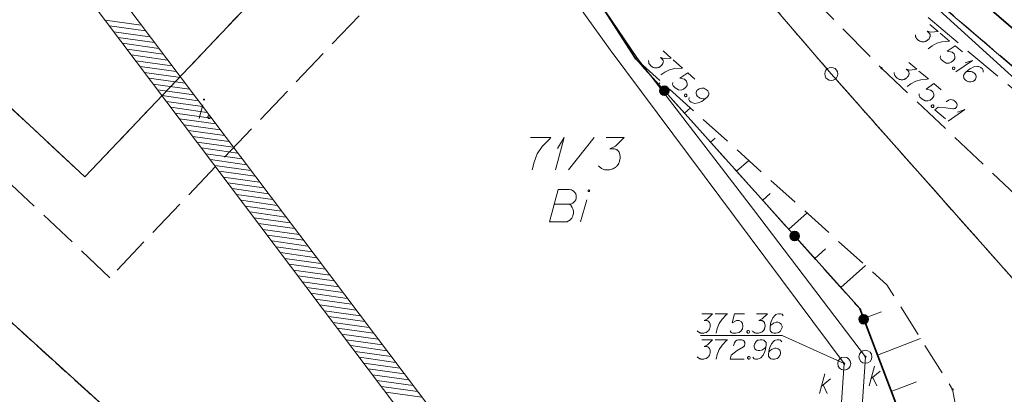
# Model space of a CAD drawing. Header units: metres. Extents: x 5554594 to 5556205, y 5636132 to 5636668.
# Tile 16 of 168: x 5555144 to 5555182, y 5636267 to 5636281. Entities that reach past the tile are written whole.
import ezdxf

# ---------------------------------------------------------------- set-up
doc = ezdxf.new("R2010")
doc.units = ezdxf.units.M
doc.header["$MEASUREMENT"] = 0
doc.header["$XCLIPFRAME"] = 0
for name, pattern in [('L_0_05', [1.75, 1.25, -0.5]), ('L_0_06', [2, 1.5, -0.5]), ('PRZER1-1', [2, 1, -1]), ('PRZER3-1', [4, 3, -1])]:
    doc.linetypes.add(name, pattern=pattern)
for name, color, linetype, lineweight in [('#digitalizacja', 7, 'Continuous', 18), ('#RASTER', 7, 'Continuous', 18), ('#skartowane', 7, 'Continuous', 18), ('#zakres', 7, 'Continuous', 18)]:
    doc.layers.add(name, color=color, linetype=linetype, lineweight=lineweight)
for name, color, linetype, lineweight, true_color in [('GEPPGD', 96, 'Continuous', 18, 0x008000), ('GESDZI', 18, 'Continuous', 18, 0x0a0909), ('GESDZI_O', 18, 'Continuous', 18, 0x0a0909), ('GESKKL', 96, 'PRZER3-1', 18, 0x008000), ('GESUZY', 96, 'PRZER1-1', 18, 0x008000), ('GESUZY_O', 96, 'PRZER1-1', 18, 0x008000), ('GSSKPL', 18, 'PRZER3-1', 18, 0x0a0909), ('GSSKPL_O', 18, 'PRZER3-1', 18, 0x0a0909), ('GSSSBA', 18, 'Continuous', 25, 0x0a0909)]:
    doc.layers.add(name, color=color, linetype=linetype, lineweight=lineweight, true_color=true_color)
picture_1 = doc.add_image_def('image1.tif', size_in_pixel=(18897, 11811))

# ---------------------------------------------------------------- blocks, each defined once
blk = doc.blocks.new('EPPGS')
at = {"color": 0, "flags": 128}
blk.add_lwpolyline([(0.5, 0), (0.475528, -0.154508), (0.404508, -0.293893), (0.293893, -0.404508), (0.154508, -0.475528), (0, -0.5), (-0.154508, -0.475528), (-0.293893, -0.404508), (-0.404508, -0.293893), (-0.475528, -0.154508), (-0.5, 0), (-0.475528, 0.154508), (-0.404508, 0.293893), (-0.293893, 0.404508), (-0.154508, 0.475528), (0, 0.5), (0.154508, 0.475528), (0.293893, 0.404508), (0.404508, 0.293893), (0.475528, 0.154508), (0.5, 0)], close=True, dxfattribs=at)
blk = doc.blocks.new('*U70')
at = {"layer": 'GESUZY_O', "color": 96, "linetype": 'ByBlock', "lineweight": 18, "true_color": 0x008000}
blk.add_line((5555165.682, 5636273.226), (5555165.919, 5636274.082), dxfattribs=at)
at = {"layer": 'GESUZY_O', "color": 96, "linetype": 'ByBlock', "lineweight": 18, "true_color": 0x008000, "flags": 128}
blk.add_lwpolyline([(5555166.029, 5636274.427), (5555166.028, 5636274.43), (5555166.028, 5636274.433), (5555166.027, 5636274.436), (5555166.026, 5636274.439), (5555166.024, 5636274.442), (5555166.023, 5636274.445), (5555166.02, 5636274.447), (5555166.018, 5636274.45), (5555166.016, 5636274.452), (5555166.013, 5636274.454), (5555166.01, 5636274.455), (5555166.007, 5636274.456), (5555166.004, 5636274.457), (5555166.001, 5636274.457), (5555165.997, 5636274.458), (5555165.994, 5636274.457), (5555165.991, 5636274.457), (5555165.988, 5636274.456), (5555165.985, 5636274.455), (5555165.982, 5636274.454), (5555165.979, 5636274.452), (5555165.977, 5636274.45), (5555165.974, 5636274.447), (5555165.972, 5636274.445), (5555165.97, 5636274.442), (5555165.969, 5636274.439), (5555165.968, 5636274.436), (5555165.967, 5636274.433), (5555165.966, 5636274.43), (5555165.966, 5636274.427), (5555165.966, 5636274.423), (5555165.967, 5636274.42), (5555165.968, 5636274.417), (5555165.969, 5636274.414), (5555165.97, 5636274.411), (5555165.972, 5636274.408), (5555165.974, 5636274.406), (5555165.977, 5636274.403), (5555165.979, 5636274.401), (5555165.982, 5636274.4), (5555165.985, 5636274.398), (5555165.988, 5636274.397), (5555165.991, 5636274.396), (5555165.994, 5636274.396), (5555165.997, 5636274.395), (5555166.001, 5636274.396), (5555166.004, 5636274.396), (5555166.007, 5636274.397), (5555166.01, 5636274.398), (5555166.013, 5636274.4), (5555166.016, 5636274.401), (5555166.018, 5636274.403), (5555166.02, 5636274.406), (5555166.023, 5636274.408), (5555166.024, 5636274.411), (5555166.026, 5636274.414), (5555166.027, 5636274.417), (5555166.028, 5636274.42), (5555166.028, 5636274.423), (5555166.029, 5636274.427)], dxfattribs=at)
blk = doc.blocks.new('*U86')
at = {"layer": 'GESDZI_O', "color": 96, "linetype": 'ByBlock', "lineweight": 18}
for q in [(5555164.71, 5636275.226), (5555164.799, 5636276.053)]:
    blk.add_line((5555165.045, 5636276.476), q, dxfattribs=at)
blk = doc.blocks.new('*U213')
at = {"layer": 'GSSKPL_O', "color": 7, "linetype": 'ByBlock', "lineweight": 18}
blk.add_line((5555151.027, 5636277.211), (5555151.169, 5636277.725), dxfattribs=at)
at = {"layer": 'GSSKPL_O', "color": 7, "linetype": 'ByBlock', "lineweight": 18, "flags": 128}
blk.add_lwpolyline([(5555151.235, 5636277.932), (5555151.234, 5636277.934), (5555151.234, 5636277.935), (5555151.234, 5636277.937), (5555151.233, 5636277.939), (5555151.232, 5636277.941), (5555151.231, 5636277.943), (5555151.23, 5636277.944), (5555151.228, 5636277.946), (5555151.227, 5636277.947), (5555151.225, 5636277.948), (5555151.224, 5636277.949), (5555151.222, 5636277.949), (5555151.22, 5636277.95), (5555151.218, 5636277.95), (5555151.216, 5636277.95), (5555151.214, 5636277.95), (5555151.212, 5636277.95), (5555151.21, 5636277.949), (5555151.208, 5636277.949), (5555151.207, 5636277.948), (5555151.205, 5636277.947), (5555151.203, 5636277.946), (5555151.202, 5636277.944), (5555151.201, 5636277.943), (5555151.2, 5636277.941), (5555151.199, 5636277.939), (5555151.198, 5636277.937), (5555151.198, 5636277.935), (5555151.197, 5636277.934), (5555151.197, 5636277.932), (5555151.197, 5636277.93), (5555151.198, 5636277.928), (5555151.198, 5636277.926), (5555151.199, 5636277.924), (5555151.2, 5636277.922), (5555151.201, 5636277.921), (5555151.202, 5636277.919), (5555151.203, 5636277.918), (5555151.205, 5636277.916), (5555151.207, 5636277.915), (5555151.208, 5636277.915), (5555151.21, 5636277.914), (5555151.212, 5636277.913), (5555151.214, 5636277.913), (5555151.216, 5636277.913), (5555151.218, 5636277.913), (5555151.22, 5636277.913), (5555151.222, 5636277.914), (5555151.224, 5636277.915), (5555151.225, 5636277.915), (5555151.227, 5636277.916), (5555151.228, 5636277.918), (5555151.23, 5636277.919), (5555151.231, 5636277.921), (5555151.232, 5636277.922), (5555151.233, 5636277.924), (5555151.234, 5636277.926), (5555151.234, 5636277.928), (5555151.234, 5636277.93), (5555151.235, 5636277.932)], dxfattribs=at)
blk = doc.blocks.new('*U362')
at = {"layer": '#skartowane', "color": 7, "linetype": 'ByBlock', "lineweight": 18}
for q in [(5555180.094, 5636278.998), (5555180.454, 5636279.343)]:
    blk.add_line((5555180.73, 5636279.442), q, dxfattribs=at)
blk = doc.blocks.new('*U363')
at = {"layer": '#skartowane', "color": 7, "linetype": 'ByBlock', "lineweight": 18}
for q in [(5555179.797, 5636277.108), (5555180.157, 5636277.453)]:
    blk.add_line((5555180.433, 5636277.552), q, dxfattribs=at)
blk = doc.blocks.new('*U1605')
at = {"layer": '#digitalizacja', "color": 36, "linetype": 'ByBlock', "lineweight": 18, "true_color": 0x803300}
for p, q in [((5555174.855, 5636266.629), (5555175.056, 5636267.379)), ((5555174.926, 5636266.895), (5555175.28, 5636267.19)), ((5555174.997, 5636266.954), (5555175.15, 5636266.629))]:
    blk.add_line(p, q, dxfattribs=at)
blk = doc.blocks.new('*U1650')
at = {"layer": '#digitalizacja', "color": 36, "linetype": 'ByBlock', "lineweight": 18, "true_color": 0x803300}
for p, q in [((5555176.762, 5636266.923), (5555176.963, 5636267.673)), ((5555176.833, 5636267.189), (5555177.188, 5636267.484)), ((5555176.904, 5636267.248), (5555177.058, 5636266.923))]:
    blk.add_line(p, q, dxfattribs=at)

msp = doc.modelspace()

# ---------------------------------------------------------------- hatches: boundary and pattern name
at = {"layer": '#digitalizacja', "linetype": 'Continuous', "lineweight": 18}
h = msp.add_hatch(color=7, dxfattribs=at)
edge = h.paths.add_edge_path()
edge.add_arc((5555176.621, 5636268.039), 0.045, 0, 360)
h = msp.add_hatch(color=7, dxfattribs=at)
edge = h.paths.add_edge_path()
edge.add_arc((5555175.804, 5636267.776), 0.045, 0, 360)
at = {"layer": '#skartowane', "linetype": 'Continuous', "lineweight": 18}
h = msp.add_hatch(color=7, dxfattribs=at)
edge = h.paths.add_edge_path()
edge.add_arc((5555167.79, 5636279.51), 0.045, 0, 360)
h = msp.add_hatch(color=7, dxfattribs=at)
edge = h.paths.add_edge_path()
edge.add_arc((5555177.24, 5636279.14), 0.045, 0, 360)
at = {"layer": '#skartowane', "linetype": 'Continuous', "lineweight": 35}
h = msp.add_hatch(color=7, dxfattribs=at)
edge = h.paths.add_edge_path()
edge.add_arc((5555168.897, 5636278.273), 0.175, 0, 360)
h = msp.add_hatch(color=7, dxfattribs=at)
edge = h.paths.add_edge_path()
edge.add_arc((5555173.899, 5636272.684), 0.175, 0, 360)
h = msp.add_hatch(color=7, dxfattribs=at)
edge = h.paths.add_edge_path()
edge.add_arc((5555176.555, 5636269.484), 0.175, 0, 360)
at = {"layer": '#skartowane', "linetype": 'Continuous', "lineweight": 18}
h = msp.add_hatch(color=7, dxfattribs=at)
edge = h.paths.add_edge_path()
edge.add_arc((5555179.97, 5636266.78), 0.045, 0, 360)

# ---------------------------------------------------------------- linework, layer by layer
at = {"layer": '#digitalizacja', "color": 36, "linetype": 'Continuous', "lineweight": 18, "true_color": 0x803300}
msp.add_line((5555176.621, 5636268.039), (5555174.751, 5636239.785), dxfattribs=at)
at = {"layer": '#digitalizacja', "color": 1, "linetype": 'Continuous', "lineweight": 18, "flags": 128}
msp.add_lwpolyline([(5555160.588, 5636310.204), (5555164.623, 5636302.246), (5555166.546, 5636298.24), (5555170.434, 5636291.739), (5555173.666, 5636287.512), (5555177.255, 5636283.385), (5555187.066, 5636274.45)], dxfattribs=at)
at = {"layer": '#digitalizacja', "color": 36, "linetype": 'Continuous', "lineweight": 18, "true_color": 0x803300, "flags": 128}
for points in [[(5555176.621, 5636268.039), (5555172.322, 5636273.699), (5555167.867, 5636279.515), (5555164.409, 5636284.623), (5555159.53, 5636292.876), (5555156.905, 5636297.117), (5555153.86, 5636302.373)], [(5555175.804, 5636267.776), (5555166.819, 5636279.847), (5555164.329, 5636283.323)], [(5555170.333, 5636269.696), (5555170.747, 5636269.696), (5555170.552, 5636269.496), (5555170.422, 5636269.431), (5555170.528, 5636269.431), (5555170.552, 5636269.425), (5555170.564, 5636269.419), (5555170.575, 5636269.413), (5555170.587, 5636269.407), (5555170.611, 5636269.389), (5555170.623, 5636269.372), (5555170.634, 5636269.354), (5555170.64, 5636269.336), (5555170.652, 5636269.295), (5555170.658, 5636269.26), (5555170.658, 5636269.242), (5555170.658, 5636269.218), (5555170.652, 5636269.183), (5555170.646, 5636269.159), (5555170.64, 5636269.135), (5555170.634, 5636269.118), (5555170.629, 5636269.106), (5555170.623, 5636269.094), (5555170.617, 5636269.082), (5555170.605, 5636269.065), (5555170.587, 5636269.041), (5555170.57, 5636269.023), (5555170.558, 5636269.011), (5555170.54, 5636269), (5555170.522, 5636268.988), (5555170.499, 5636268.976), (5555170.487, 5636268.97), (5555170.445, 5636268.958), (5555170.41, 5636268.952), (5555170.386, 5636268.946), (5555170.345, 5636268.946), (5555170.298, 5636268.952), (5555170.28, 5636268.958), (5555170.262, 5636268.964), (5555170.245, 5636268.97), (5555170.227, 5636268.982), (5555170.209, 5636268.994), (5555170.18, 5636269.017), (5555170.162, 5636269.041)], [(5555170.847, 5636269.696), (5555171.319, 5636269.696), (5555171.29, 5636269.667), (5555171.119, 5636269.484), (5555171.001, 5636269.319), (5555170.93, 5636269.124), (5555170.882, 5636268.946)], [(5555171.969, 5636269.696), (5555171.597, 5636269.696), (5555171.502, 5636269.342), (5555171.674, 5636269.431), (5555171.774, 5636269.431), (5555171.857, 5636269.378), (5555171.904, 5636269.319), (5555171.916, 5636269.218), (5555171.898, 5636269.118), (5555171.851, 5636269.035), (5555171.768, 5636268.97), (5555171.626, 5636268.946), (5555171.52, 5636268.946), (5555171.467, 5636268.97), (5555171.42, 5636269.035)], [(5555172.441, 5636269.696), (5555172.855, 5636269.696), (5555172.66, 5636269.496), (5555172.53, 5636269.431), (5555172.636, 5636269.431), (5555172.66, 5636269.425), (5555172.672, 5636269.419), (5555172.683, 5636269.413), (5555172.695, 5636269.407), (5555172.719, 5636269.389), (5555172.731, 5636269.372), (5555172.743, 5636269.354), (5555172.748, 5636269.336), (5555172.76, 5636269.295), (5555172.766, 5636269.26), (5555172.766, 5636269.242), (5555172.766, 5636269.218), (5555172.76, 5636269.183), (5555172.754, 5636269.159), (5555172.748, 5636269.135), (5555172.743, 5636269.118), (5555172.737, 5636269.106), (5555172.731, 5636269.094), (5555172.725, 5636269.082), (5555172.713, 5636269.065), (5555172.695, 5636269.041), (5555172.678, 5636269.023), (5555172.666, 5636269.011), (5555172.648, 5636269), (5555172.63, 5636268.988), (5555172.607, 5636268.976), (5555172.595, 5636268.97), (5555172.554, 5636268.958), (5555172.518, 5636268.952), (5555172.494, 5636268.946), (5555172.453, 5636268.946), (5555172.406, 5636268.952), (5555172.388, 5636268.958), (5555172.371, 5636268.964), (5555172.353, 5636268.97), (5555172.335, 5636268.982), (5555172.317, 5636268.994), (5555172.288, 5636269.017), (5555172.27, 5636269.041)], [(5555173.463, 5636269.614), (5555173.416, 5636269.679), (5555173.363, 5636269.696), (5555173.28, 5636269.696), (5555173.221, 5636269.673), (5555173.185, 5636269.661), (5555173.156, 5636269.643), (5555173.061, 5636269.537), (5555172.996, 5636269.395), (5555172.979, 5636269.319), (5555172.955, 5636269.147), (5555172.955, 5636269.059), (5555172.979, 5636269.023), (5555173.026, 5636268.976), (5555173.044, 5636268.964), (5555173.103, 5636268.946), (5555173.179, 5636268.946), (5555173.239, 5636268.958), (5555173.28, 5636268.97), (5555173.339, 5636269.017), (5555173.398, 5636269.112), (5555173.416, 5636269.171), (5555173.416, 5636269.218), (5555173.386, 5636269.295), (5555173.363, 5636269.324), (5555173.321, 5636269.348), (5555173.25, 5636269.366), (5555173.197, 5636269.366), (5555173.132, 5636269.348), (5555173.091, 5636269.33), (5555173.02, 5636269.283), (5555172.985, 5636269.254), (5555172.967, 5636269.236)], [(5555172.105, 5636269.047), (5555172.134, 5636269.047), (5555172.152, 5636269.035), (5555172.17, 5636269.011), (5555172.17, 5636268.982), (5555172.152, 5636268.958), (5555172.134, 5636268.946), (5555172.105, 5636268.946), (5555172.087, 5636268.958), (5555172.069, 5636268.982), (5555172.069, 5636269.011), (5555172.087, 5636269.035), (5555172.105, 5636269.047)], [(5555170.333, 5636268.695), (5555170.747, 5636268.695), (5555170.552, 5636268.495), (5555170.422, 5636268.43), (5555170.528, 5636268.43), (5555170.552, 5636268.424), (5555170.564, 5636268.418), (5555170.575, 5636268.412), (5555170.587, 5636268.406), (5555170.611, 5636268.388), (5555170.623, 5636268.37), (5555170.634, 5636268.353), (5555170.64, 5636268.335), (5555170.652, 5636268.294), (5555170.658, 5636268.258), (5555170.658, 5636268.241), (5555170.658, 5636268.217), (5555170.652, 5636268.182), (5555170.646, 5636268.158), (5555170.64, 5636268.134), (5555170.634, 5636268.117), (5555170.629, 5636268.105), (5555170.623, 5636268.093), (5555170.617, 5636268.081), (5555170.605, 5636268.063), (5555170.587, 5636268.04), (5555170.57, 5636268.022), (5555170.558, 5636268.01), (5555170.54, 5636267.998), (5555170.522, 5636267.987), (5555170.499, 5636267.975), (5555170.487, 5636267.969), (5555170.445, 5636267.957), (5555170.41, 5636267.951), (5555170.386, 5636267.945), (5555170.345, 5636267.945), (5555170.298, 5636267.951), (5555170.28, 5636267.957), (5555170.262, 5636267.963), (5555170.245, 5636267.969), (5555170.227, 5636267.981), (5555170.209, 5636267.993), (5555170.18, 5636268.016), (5555170.162, 5636268.04)], [(5555170.847, 5636268.695), (5555171.319, 5636268.695), (5555171.29, 5636268.666), (5555171.119, 5636268.483), (5555171.001, 5636268.317), (5555170.93, 5636268.122), (5555170.882, 5636267.945)], [(5555171.556, 5636268.459), (5555171.585, 5636268.571), (5555171.632, 5636268.642), (5555171.686, 5636268.672), (5555171.739, 5636268.689), (5555171.78, 5636268.695), (5555171.809, 5636268.695), (5555171.863, 5636268.689), (5555171.898, 5636268.678), (5555171.916, 5636268.672), (5555171.951, 5636268.654), (5555171.969, 5636268.63), (5555171.981, 5636268.607), (5555171.987, 5636268.589), (5555171.993, 5636268.565), (5555171.993, 5636268.536), (5555171.987, 5636268.506), (5555171.981, 5636268.489), (5555171.969, 5636268.465), (5555171.951, 5636268.441), (5555171.934, 5636268.424), (5555171.691, 5636268.276), (5555171.461, 5636268.105), (5555171.42, 5636267.945), (5555171.957, 5636267.945)], [(5555172.294, 5636268.028), (5555172.341, 5636267.963), (5555172.394, 5636267.945), (5555172.477, 5636267.945), (5555172.536, 5636267.969), (5555172.571, 5636267.981), (5555172.601, 5636267.998), (5555172.695, 5636268.105), (5555172.76, 5636268.247), (5555172.778, 5636268.323), (5555172.802, 5636268.495), (5555172.802, 5636268.583), (5555172.778, 5636268.618), (5555172.731, 5636268.666), (5555172.713, 5636268.678), (5555172.654, 5636268.695), (5555172.577, 5636268.695), (5555172.518, 5636268.683), (5555172.477, 5636268.672), (5555172.418, 5636268.624), (5555172.359, 5636268.53), (5555172.341, 5636268.471), (5555172.341, 5636268.424), (5555172.371, 5636268.347), (5555172.394, 5636268.317), (5555172.435, 5636268.294), (5555172.506, 5636268.276), (5555172.559, 5636268.276), (5555172.624, 5636268.294), (5555172.666, 5636268.311), (5555172.737, 5636268.359), (5555172.772, 5636268.388), (5555172.79, 5636268.406)], [(5555173.41, 5636268.613), (5555173.363, 5636268.678), (5555173.309, 5636268.695), (5555173.227, 5636268.695), (5555173.168, 5636268.672), (5555173.132, 5636268.66), (5555173.103, 5636268.642), (5555173.008, 5636268.536), (5555172.943, 5636268.394), (5555172.926, 5636268.317), (5555172.902, 5636268.146), (5555172.902, 5636268.058), (5555172.926, 5636268.022), (5555172.973, 5636267.975), (5555172.991, 5636267.963), (5555173.05, 5636267.945), (5555173.126, 5636267.945), (5555173.185, 5636267.957), (5555173.227, 5636267.969), (5555173.286, 5636268.016), (5555173.345, 5636268.111), (5555173.363, 5636268.17), (5555173.363, 5636268.217), (5555173.333, 5636268.294), (5555173.309, 5636268.323), (5555173.268, 5636268.347), (5555173.197, 5636268.365), (5555173.144, 5636268.365), (5555173.079, 5636268.347), (5555173.038, 5636268.329), (5555172.967, 5636268.282), (5555172.931, 5636268.252), (5555172.914, 5636268.235)], [(5555172.128, 5636268.046), (5555172.158, 5636268.046), (5555172.176, 5636268.034), (5555172.193, 5636268.01), (5555172.193, 5636267.981), (5555172.176, 5636267.957), (5555172.158, 5636267.945), (5555172.128, 5636267.945), (5555172.111, 5636267.957), (5555172.093, 5636267.981), (5555172.093, 5636268.01), (5555172.111, 5636268.034), (5555172.128, 5636268.046)], [(5555175.804, 5636267.776), (5555173.892, 5636240.013), (5555173.695, 5636232.482)]]:
    msp.add_lwpolyline(points, dxfattribs=at)
at = {"layer": '#digitalizacja', "color": 7, "linetype": 'Continuous', "lineweight": 18, "flags": 128}
msp.add_lwpolyline([(5555170.281, 5636268.856), (5555173.426, 5636268.856), (5555175.804, 5636267.776)], dxfattribs=at)
at = {"layer": '#digitalizacja', "color": 36, "linetype": 'Continuous', "lineweight": 18, "true_color": 0x803300}
for centre in [(5555176.621, 5636268.039), (5555175.804, 5636267.776)]:
    msp.add_circle(centre, 0.25, dxfattribs=at)
at = {"layer": '#skartowane', "color": 7, "linetype": 'L_0_06', "lineweight": 18, "flags": 128}
msp.add_lwpolyline([(5555319.91, 5636279.38), (5555323.03, 5636275.28), (5555329.28, 5636268.46), (5555334.03, 5636263.4), (5555345.03, 5636252.49), (5555346.54, 5636251.45), (5555345.73, 5636247.93), (5555332.42, 5636261.49), (5555327.2, 5636266.8), (5555317.86, 5636277.41), (5555315.42, 5636280.01), (5555313.35, 5636281.16), (5555310.91, 5636281.48), (5555308.55, 5636280.93), (5555307.33, 5636278.49), (5555300.21, 5636263.98), (5555298.84, 5636260.31), (5555299.74, 5636259.03), (5555298.26, 5636255.27), (5555297.04, 5636255.1), (5555292.88, 5636247), (5555292.08, 5636246.05), (5555288.59, 5636239.37), (5555285.9, 5636234.86), (5555282.53, 5636231.41), (5555279.83, 5636229.99), (5555275.41, 5636228.95), (5555271.53, 5636229.31), (5555268.13, 5636230.4), (5555264.62, 5636232.17), (5555253.07, 5636239.68), (5555243.27, 5636245.93), (5555229.11, 5636254.41), (5555220.5, 5636258.77), (5555213.45, 5636261.65), (5555208.14, 5636263.06), (5555202.51, 5636263.31), (5555198.72, 5636262.51), (5555193.02, 5636260.05), (5555189.79, 5636257.33), (5555186.81, 5636252.47), (5555184.72, 5636245.33), (5555179.71, 5636245.97), (5555181.09, 5636251.46), (5555182.84, 5636255.67), (5555185.21, 5636259.68), (5555188.88, 5636264.05), (5555188.73, 5636266.82), (5555186.51, 5636270.36), (5555177.24, 5636279.14), (5555172.12, 5636284.35), (5555168.67, 5636288.73), (5555165.68, 5636293.64), (5555163.11, 5636298.61), (5555159.69, 5636305.28), (5555154.96, 5636314.88), (5555157.25, 5636316.15), (5555161.87, 5636306.69), (5555165.41, 5636299.79), (5555167.81, 5636295.12), (5555170.82, 5636290.32), (5555174.09, 5636286.04), (5555178.95, 5636281.15), (5555193.27, 5636269.09), (5555198.74, 5636266.34), (5555202.91, 5636266.53), (5555208.67, 5636266.05), (5555214.33, 5636264.32), (5555221.74, 5636261.36), (5555230.37, 5636257.02), (5555244.89, 5636248.46), (5555254.7, 5636242.22), (5555266.71, 5636234.85), (5555271.59, 5636232.9), (5555275.32, 5636232.51), (5555278.58, 5636233.38), (5555282.52, 5636236.11), (5555285.35, 5636239.7), (5555289.44, 5636247.37), (5555294.78, 5636258.52), (5555297.61, 5636265.12), (5555304.52, 5636279.57), (5555309.3, 5636287.58), (5555310.96, 5636291.13)], dxfattribs=at)
at = {"layer": '#skartowane', "color": 7, "linetype": 'Continuous', "lineweight": 35, "flags": 128}
for points in [[(5555175.79, 5636286.28), (5555189.47, 5636274.46), (5555196.79, 5636272.28)], [(5555177.89, 5636265.98), (5555176.4, 5636269.89), (5555167.79, 5636279.51), (5555166.7, 5636281.2), (5555164.77, 5636284.15)]]:
    msp.add_lwpolyline(points, dxfattribs=at)
at = {"layer": '#skartowane', "color": 7, "linetype": 'Continuous', "lineweight": 18, "flags": 128}
for points in [[(5555179.095, 5636280.819), (5555179.411, 5636280.553), (5555179.133, 5636280.525), (5555178.992, 5636280.559), (5555179.073, 5636280.49), (5555179.087, 5636280.47), (5555179.093, 5636280.458), (5555179.098, 5636280.446), (5555179.103, 5636280.434), (5555179.11, 5636280.405), (5555179.107, 5636280.384), (5555179.105, 5636280.363), (5555179.098, 5636280.345), (5555179.081, 5636280.306), (5555179.062, 5636280.275), (5555179.051, 5636280.262), (5555179.036, 5636280.244), (5555179.008, 5636280.22), (5555178.988, 5636280.206), (5555178.969, 5636280.192), (5555178.953, 5636280.182), (5555178.941, 5636280.177), (5555178.929, 5636280.172), (5555178.917, 5636280.167), (5555178.896, 5636280.161), (5555178.867, 5636280.154), (5555178.842, 5636280.152), (5555178.826, 5636280.15), (5555178.804, 5636280.153), (5555178.783, 5636280.155), (5555178.758, 5636280.161), (5555178.745, 5636280.164), (5555178.706, 5636280.182), (5555178.675, 5636280.2), (5555178.653, 5636280.211), (5555178.621, 5636280.238), (5555178.589, 5636280.273), (5555178.579, 5636280.288), (5555178.569, 5636280.304), (5555178.56, 5636280.32), (5555178.554, 5636280.341), (5555178.548, 5636280.361), (5555178.54, 5636280.398), (5555178.542, 5636280.428)], [(5555179.488, 5636280.488), (5555179.85, 5636280.184), (5555179.808, 5636280.18), (5555179.559, 5636280.15), (5555179.362, 5636280.1), (5555179.182, 5636279.997), (5555179.032, 5636279.891)], [(5555180.346, 5636279.765), (5555180.062, 5636280.005), (5555179.761, 5636279.795), (5555179.949, 5636279.752), (5555180.026, 5636279.687), (5555180.055, 5636279.594), (5555180.053, 5636279.518), (5555179.998, 5636279.434), (5555179.919, 5636279.368), (5555179.83, 5636279.335), (5555179.725, 5636279.339), (5555179.601, 5636279.412), (5555179.52, 5636279.481), (5555179.495, 5636279.533), (5555179.5, 5636279.613)], [(5555168.857, 5636279.808), (5555169.164, 5636279.531), (5555168.885, 5636279.512), (5555168.745, 5636279.551), (5555168.824, 5636279.48), (5555168.838, 5636279.46), (5555168.843, 5636279.447), (5555168.847, 5636279.435), (5555168.852, 5636279.423), (5555168.858, 5636279.394), (5555168.855, 5636279.373), (5555168.852, 5636279.352), (5555168.844, 5636279.334), (5555168.825, 5636279.296), (5555168.806, 5636279.266), (5555168.794, 5636279.252), (5555168.778, 5636279.235), (5555168.75, 5636279.213), (5555168.73, 5636279.199), (5555168.71, 5636279.185), (5555168.694, 5636279.176), (5555168.681, 5636279.171), (5555168.669, 5636279.167), (5555168.657, 5636279.162), (5555168.636, 5636279.156), (5555168.607, 5636279.151), (5555168.582, 5636279.149), (5555168.565, 5636279.149), (5555168.544, 5636279.152), (5555168.523, 5636279.155), (5555168.498, 5636279.162), (5555168.485, 5636279.165), (5555168.446, 5636279.184), (5555168.416, 5636279.204), (5555168.395, 5636279.215), (5555168.364, 5636279.243), (5555168.333, 5636279.279), (5555168.324, 5636279.295), (5555168.315, 5636279.311), (5555168.305, 5636279.327), (5555168.3, 5636279.348), (5555168.295, 5636279.369), (5555168.289, 5636279.406), (5555168.291, 5636279.435)], [(5555169.239, 5636279.464), (5555169.59, 5636279.147), (5555169.548, 5636279.145), (5555169.298, 5636279.124), (5555169.1, 5636279.08), (5555168.917, 5636278.983), (5555168.763, 5636278.883)], [(5555178.283, 5636279.363), (5555178.599, 5636279.097), (5555178.321, 5636279.069), (5555178.18, 5636279.103), (5555178.261, 5636279.034), (5555178.275, 5636279.015), (5555178.281, 5636279.002), (5555178.286, 5636278.99), (5555178.291, 5636278.978), (5555178.298, 5636278.949), (5555178.295, 5636278.928), (5555178.293, 5636278.907), (5555178.286, 5636278.89), (5555178.269, 5636278.85), (5555178.25, 5636278.82), (5555178.239, 5636278.806), (5555178.224, 5636278.788), (5555178.196, 5636278.765), (5555178.176, 5636278.75), (5555178.157, 5636278.736), (5555178.141, 5636278.726), (5555178.129, 5636278.721), (5555178.117, 5636278.716), (5555178.104, 5636278.711), (5555178.084, 5636278.705), (5555178.055, 5636278.698), (5555178.03, 5636278.696), (5555178.014, 5636278.695), (5555177.992, 5636278.697), (5555177.971, 5636278.699), (5555177.946, 5636278.705), (5555177.933, 5636278.709), (5555177.894, 5636278.726), (5555177.863, 5636278.744), (5555177.841, 5636278.755), (5555177.809, 5636278.782), (5555177.777, 5636278.817), (5555177.767, 5636278.833), (5555177.757, 5636278.849), (5555177.748, 5636278.865), (5555177.742, 5636278.885), (5555177.736, 5636278.905), (5555177.728, 5636278.942), (5555177.73, 5636278.972)], [(5555170.072, 5636278.712), (5555169.796, 5636278.962), (5555169.489, 5636278.762), (5555169.675, 5636278.713), (5555169.75, 5636278.645), (5555169.775, 5636278.551), (5555169.771, 5636278.475), (5555169.713, 5636278.393), (5555169.632, 5636278.33), (5555169.542, 5636278.3), (5555169.437, 5636278.307), (5555169.316, 5636278.385), (5555169.237, 5636278.456), (5555169.213, 5636278.509), (5555169.222, 5636278.589)], [(5555178.676, 5636279.032), (5555179.038, 5636278.728), (5555178.996, 5636278.724), (5555178.747, 5636278.695), (5555178.55, 5636278.644), (5555178.37, 5636278.541), (5555178.22, 5636278.436)], [(5555180.032, 5636279.181), (5555180.054, 5636279.162), (5555180.06, 5636279.141), (5555180.059, 5636279.112), (5555180.04, 5636279.089), (5555180.011, 5636279.083), (5555179.99, 5636279.085), (5555179.967, 5636279.104), (5555179.961, 5636279.124), (5555179.963, 5636279.154), (5555179.982, 5636279.177), (5555180.011, 5636279.183), (5555180.032, 5636279.181)], [(5555181.142, 5636278.987), (5555181.148, 5636279.067), (5555181.119, 5636279.115), (5555181.056, 5636279.168), (5555180.995, 5636279.188), (5555180.96, 5636279.202), (5555180.926, 5636279.207), (5555180.786, 5636279.187), (5555180.645, 5636279.12), (5555180.582, 5636279.073), (5555180.453, 5636278.957), (5555180.396, 5636278.889), (5555180.391, 5636278.847), (5555180.397, 5636278.781), (5555180.403, 5636278.76), (5555180.437, 5636278.708), (5555180.496, 5636278.659), (5555180.548, 5636278.63), (5555180.588, 5636278.612), (5555180.663, 5636278.611), (5555180.769, 5636278.645), (5555180.821, 5636278.679), (5555180.851, 5636278.715), (5555180.878, 5636278.792), (5555180.879, 5636278.83), (5555180.863, 5636278.875), (5555180.82, 5636278.934), (5555180.779, 5636278.968), (5555180.718, 5636278.997), (5555180.675, 5636279.01), (5555180.59, 5636279.019), (5555180.544, 5636279.019), (5555180.519, 5636279.017)], [(5555168.669, 5636278.528), (5555168.722, 5636278.575)], [(5555179.534, 5636278.309), (5555179.25, 5636278.549), (5555178.949, 5636278.339), (5555179.137, 5636278.296), (5555179.214, 5636278.232), (5555179.243, 5636278.138), (5555179.241, 5636278.062), (5555179.186, 5636277.978), (5555179.107, 5636277.912), (5555179.018, 5636277.88), (5555178.913, 5636277.883), (5555178.789, 5636277.956), (5555178.708, 5636278.025), (5555178.683, 5636278.077), (5555178.688, 5636278.157)], [(5555169.738, 5636278.139), (5555169.76, 5636278.119), (5555169.765, 5636278.099), (5555169.763, 5636278.069), (5555169.743, 5636278.047), (5555169.714, 5636278.042), (5555169.693, 5636278.045), (5555169.671, 5636278.064), (5555169.666, 5636278.085), (5555169.668, 5636278.114), (5555169.688, 5636278.136), (5555169.717, 5636278.142), (5555169.738, 5636278.139)], [(5555169.849, 5636278.015), (5555169.841, 5636277.935), (5555169.868, 5636277.886), (5555169.93, 5636277.831), (5555169.989, 5636277.809), (5555170.024, 5636277.794), (5555170.057, 5636277.788), (5555170.199, 5636277.803), (5555170.342, 5636277.865), (5555170.406, 5636277.91), (5555170.539, 5636278.022), (5555170.598, 5636278.087), (5555170.604, 5636278.129), (5555170.601, 5636278.196), (5555170.596, 5636278.217), (5555170.564, 5636278.27), (5555170.507, 5636278.321), (5555170.455, 5636278.352), (5555170.416, 5636278.371), (5555170.341, 5636278.375), (5555170.234, 5636278.344), (5555170.181, 5636278.312), (5555170.149, 5636278.277), (5555170.12, 5636278.201), (5555170.118, 5636278.163), (5555170.132, 5636278.118), (5555170.173, 5636278.057), (5555170.213, 5636278.021), (5555170.273, 5636277.991), (5555170.315, 5636277.976), (5555170.4, 5636277.964), (5555170.446, 5636277.962), (5555170.471, 5636277.964)], [(5555179.716, 5636277.847), (5555179.811, 5636277.914), (5555179.893, 5636277.938), (5555179.953, 5636277.926), (5555180.005, 5636277.905), (5555180.04, 5636277.883), (5555180.063, 5636277.864), (5555180.1, 5636277.826), (5555180.119, 5636277.794), (5555180.129, 5636277.778), (5555180.145, 5636277.741), (5555180.143, 5636277.712), (5555180.137, 5636277.686), (5555180.13, 5636277.669), (5555180.119, 5636277.647), (5555180.1, 5636277.624), (5555180.077, 5636277.606), (5555180.061, 5636277.596), (5555180.036, 5636277.585), (5555180.008, 5636277.579), (5555179.983, 5636277.577), (5555179.702, 5636277.62), (5555179.416, 5636277.637), (5555179.282, 5636277.542), (5555179.693, 5636277.196)], [(5555169.67, 5636277.41), (5555169.895, 5636277.612)], [(5555179.22, 5636277.725), (5555179.242, 5636277.706), (5555179.248, 5636277.686), (5555179.247, 5636277.656), (5555179.228, 5636277.633), (5555179.199, 5636277.627), (5555179.178, 5636277.629), (5555179.155, 5636277.648), (5555179.149, 5636277.669), (5555179.151, 5636277.698), (5555179.17, 5636277.721), (5555179.199, 5636277.727), (5555179.22, 5636277.725)], [(5555170.67, 5636276.292), (5555170.843, 5636276.447)], [(5555171.67, 5636275.175), (5555172.136, 5636275.592)], [(5555172.671, 5636274.057), (5555172.964, 5636274.319)], [(5555173.671, 5636272.939), (5555174.377, 5636273.571)], [(5555174.671, 5636271.821), (5555175.085, 5636272.191)], [(5555175.672, 5636270.704), (5555176.618, 5636271.551)], [(5555176.545, 5636269.509), (5555177.236, 5636269.772)], [(5555177.079, 5636268.107), (5555178.74, 5636268.74)], [(5555177.614, 5636266.705), (5555178.583, 5636267.075)]]:
    msp.add_lwpolyline(points, dxfattribs=at)
at = {"layer": '#skartowane', "color": 7, "linetype": 'L_0_05', "lineweight": 18, "flags": 128}
msp.add_lwpolyline([(5555167.79, 5636279.51), (5555177.44, 5636270.81), (5555179.97, 5636266.78), (5555180.92, 5636261.75), (5555177.42, 5636246.39), (5555173.95, 5636247.01), (5555177.89, 5636265.98), (5555176.4, 5636269.89), (5555167.79, 5636279.51)], close=True, dxfattribs=at)
at = {"layer": '#skartowane', "color": 7, "linetype": 'Continuous', "lineweight": 35}
for centre in [(5555168.897, 5636278.273), (5555173.899, 5636272.684), (5555176.555, 5636269.484)]:
    msp.add_circle(centre, 0.175, dxfattribs=at)
at = {"layer": '#zakres', "color": 134, "linetype": 'Continuous', "lineweight": 18}
for p, q in [((5555147.416, 5636280.993), (5555148.802, 5636280.797)), ((5555147.585, 5636280.769), (5555148.971, 5636280.574)), ((5555147.753, 5636280.545), (5555149.139, 5636280.35)), ((5555147.921, 5636280.322), (5555149.308, 5636280.126)), ((5555148.09, 5636280.098), (5555149.476, 5636279.903)), ((5555148.258, 5636279.874), (5555149.645, 5636279.679)), ((5555148.427, 5636279.651), (5555149.813, 5636279.455)), ((5555148.595, 5636279.427), (5555149.981, 5636279.232)), ((5555148.764, 5636279.203), (5555150.15, 5636279.008)), ((5555148.932, 5636278.98), (5555150.318, 5636278.784)), ((5555149.1, 5636278.756), (5555150.487, 5636278.561)), ((5555149.269, 5636278.532), (5555150.655, 5636278.337)), ((5555149.437, 5636278.309), (5555150.824, 5636278.113)), ((5555149.606, 5636278.085), (5555150.992, 5636277.89)), ((5555149.774, 5636277.861), (5555151.161, 5636277.666)), ((5555149.943, 5636277.638), (5555151.329, 5636277.442)), ((5555150.111, 5636277.414), (5555151.497, 5636277.219)), ((5555150.28, 5636277.19), (5555151.666, 5636276.995)), ((5555150.448, 5636276.967), (5555151.834, 5636276.771)), ((5555150.616, 5636276.743), (5555152.003, 5636276.548)), ((5555150.785, 5636276.519), (5555152.171, 5636276.324)), ((5555150.953, 5636276.296), (5555152.34, 5636276.1)), ((5555151.122, 5636276.072), (5555152.508, 5636275.877)), ((5555151.29, 5636275.848), (5555152.676, 5636275.653)), ((5555151.459, 5636275.625), (5555152.845, 5636275.429)), ((5555151.627, 5636275.401), (5555153.013, 5636275.206)), ((5555151.795, 5636275.177), (5555153.182, 5636274.982)), ((5555151.964, 5636274.954), (5555153.35, 5636274.758)), ((5555152.132, 5636274.73), (5555153.519, 5636274.535)), ((5555152.301, 5636274.506), (5555153.687, 5636274.311)), ((5555152.469, 5636274.283), (5555153.856, 5636274.087)), ((5555152.638, 5636274.059), (5555154.024, 5636273.864)), ((5555152.806, 5636273.835), (5555154.192, 5636273.64)), ((5555152.975, 5636273.612), (5555154.361, 5636273.416)), ((5555153.143, 5636273.388), (5555154.529, 5636273.193)), ((5555153.311, 5636273.164), (5555154.698, 5636272.969)), ((5555153.48, 5636272.941), (5555154.866, 5636272.745)), ((5555153.648, 5636272.717), (5555155.035, 5636272.522)), ((5555153.817, 5636272.493), (5555155.203, 5636272.298)), ((5555153.985, 5636272.27), (5555155.372, 5636272.074)), ((5555154.154, 5636272.046), (5555155.54, 5636271.851)), ((5555154.322, 5636271.822), (5555155.708, 5636271.627)), ((5555154.491, 5636271.599), (5555155.877, 5636271.403)), ((5555154.659, 5636271.375), (5555156.045, 5636271.18)), ((5555154.827, 5636271.151), (5555156.214, 5636270.956)), ((5555154.996, 5636270.928), (5555156.382, 5636270.732)), ((5555155.164, 5636270.704), (5555156.551, 5636270.509)), ((5555155.333, 5636270.48), (5555156.719, 5636270.285)), ((5555155.501, 5636270.257), (5555156.887, 5636270.061)), ((5555155.67, 5636270.033), (5555157.056, 5636269.838)), ((5555155.838, 5636269.809), (5555157.224, 5636269.614)), ((5555156.006, 5636269.586), (5555157.393, 5636269.39)), ((5555156.175, 5636269.362), (5555157.561, 5636269.167)), ((5555156.343, 5636269.138), (5555157.73, 5636268.943)), ((5555156.512, 5636268.915), (5555157.898, 5636268.719)), ((5555156.68, 5636268.691), (5555158.067, 5636268.496)), ((5555156.849, 5636268.467), (5555158.235, 5636268.272)), ((5555157.017, 5636268.244), (5555158.403, 5636268.048)), ((5555157.186, 5636268.02), (5555158.572, 5636267.825)), ((5555157.354, 5636267.796), (5555158.74, 5636267.601)), ((5555157.522, 5636267.573), (5555158.909, 5636267.377)), ((5555157.691, 5636267.349), (5555159.077, 5636267.154)), ((5555157.859, 5636267.125), (5555159.246, 5636266.93)), ((5555158.028, 5636266.902), (5555159.414, 5636266.706)), ((5555158.196, 5636266.678), (5555159.583, 5636266.483))]:
    msp.add_line(p, q, dxfattribs=at)
at = {"layer": '#zakres', "color": 134, "linetype": 'Continuous', "lineweight": 18, "flags": 128}
for points in [[(5555130.401, 5636305.24), (5555177.685, 5636242.453), (5555199.812, 5636237.991), (5555232.893, 5636217.349)], [(5555129.603, 5636304.639), (5555177.115, 5636241.547), (5555199.436, 5636237.047), (5555232.364, 5636216.501)]]:
    msp.add_lwpolyline(points, dxfattribs=at)
at = {"layer": 'GESDZI', "color": 96, "linetype": 'Continuous', "lineweight": 18, "flags": 128}
for points in [[(5555210.74, 5636267.97), (5555208.46, 5636266.82), (5555202.73, 5636267.2), (5555198.92, 5636266.95), (5555193.68, 5636269.44), (5555177.22, 5636283.54), (5555171.33, 5636290.55), (5555168.09, 5636295.87), (5555152.11, 5636327.91), (5555140.07, 5636349.47), (5555138.419, 5636351.998)], [(5555138.419, 5636351.998), (5555140.07, 5636349.47), (5555152.11, 5636327.91), (5555168.09, 5636295.87), (5555171.33, 5636290.55), (5555177.22, 5636283.54), (5555193.68, 5636269.44), (5555198.92, 5636266.95), (5555194.751, 5636266.179), (5555190.254, 5636262.036), (5555175.305, 5636278.922)], [(5555175.305, 5636278.922), (5555167.557, 5636287.96), (5555148.596, 5636326.003), (5555136.58, 5636347.5), (5555134.827, 5636350.189)], [(5555132.537, 5636307.812), (5555148.596, 5636326.003), (5555167.557, 5636287.96), (5555175.305, 5636278.922)], [(5555132.537, 5636279.6), (5555180.879, 5636235.703), (5555181.37, 5636197.215)], [(5555175.305, 5636278.922), (5555190.254, 5636262.036), (5555184.375, 5636256.62), (5555180.847, 5636237.963), (5555180.879, 5636235.703), (5555132.537, 5636279.6)]]:
    msp.add_lwpolyline(points, dxfattribs=at)
at = {"layer": 'GESDZI_O', "color": 96, "linetype": 'Continuous', "lineweight": 18}
msp.add_line((5555165.212, 5636275.226), (5555166.206, 5636276.476), dxfattribs=at)
at = {"layer": 'GESDZI_O', "color": 96, "linetype": 'Continuous', "lineweight": 18, "flags": 128}
for points in [[(5555163.755, 5636276.476), (5555164.543, 5636276.476), (5555164.494, 5636276.427), (5555164.208, 5636276.122), (5555164.011, 5636275.846), (5555163.893, 5636275.522), (5555163.814, 5636275.226)], [(5555166.659, 5636276.476), (5555167.348, 5636276.476), (5555167.023, 5636276.142), (5555166.806, 5636276.033), (5555166.983, 5636276.033), (5555167.023, 5636276.024), (5555167.042, 5636276.014), (5555167.062, 5636276.004), (5555167.082, 5636275.994), (5555167.121, 5636275.965), (5555167.141, 5636275.935), (5555167.161, 5636275.906), (5555167.17, 5636275.876), (5555167.19, 5636275.807), (5555167.2, 5636275.748), (5555167.2, 5636275.718), (5555167.2, 5636275.679), (5555167.19, 5636275.62), (5555167.18, 5636275.581), (5555167.17, 5636275.541), (5555167.161, 5636275.512), (5555167.151, 5636275.492), (5555167.141, 5636275.472), (5555167.131, 5636275.453), (5555167.111, 5636275.423), (5555167.082, 5636275.384), (5555167.052, 5636275.354), (5555167.033, 5636275.335), (5555167.003, 5636275.315), (5555166.974, 5636275.295), (5555166.934, 5636275.276), (5555166.915, 5636275.266), (5555166.846, 5636275.246), (5555166.787, 5636275.236), (5555166.747, 5636275.226), (5555166.678, 5636275.226), (5555166.6, 5636275.236), (5555166.57, 5636275.246), (5555166.541, 5636275.256), (5555166.511, 5636275.266), (5555166.482, 5636275.285), (5555166.452, 5636275.305), (5555166.403, 5636275.344), (5555166.373, 5636275.384)]]:
    msp.add_lwpolyline(points, dxfattribs=at)
at = {"layer": 'GESKKL', "color": 96, "linetype": 'PRZER3-1', "lineweight": 18, "ltscale": 0.5, "true_color": 0x008000}
msp.add_lwpolyline([(5555200.497, 5636321.76), (5555177.22, 5636283.54), (5555193.68, 5636269.44), (5555198.92, 5636266.95), (5555202.73, 5636267.2), (5555208.46, 5636266.82), (5555210.74, 5636267.97)], dxfattribs=at)
at = {"layer": 'GESUZY', "color": 96, "linetype": 'PRZER1-1', "lineweight": 18, "ltscale": 0.5, "true_color": 0x008000}
for points in [[(5555138.419, 5636351.998), (5555140.07, 5636349.47), (5555145.81, 5636339.2), (5555152.11, 5636327.91), (5555168.09, 5636295.87), (5555171.33, 5636290.55), (5555177.22, 5636283.54), (5555193.68, 5636269.44), (5555198.92, 5636266.95), (5555194.751, 5636266.179), (5555190.254, 5636262.036), (5555180.593, 5636272.949), (5555175.305, 5636278.922), (5555167.557, 5636287.96), (5555148.596, 5636326.003), (5555136.58, 5636347.5), (5555134.827, 5636350.189)], [(5555275.249, 5636316.493), (5555282.05, 5636311.75), (5555291.92, 5636304.86), (5555284.52, 5636292.447), (5555255.64, 5636244), (5555216.06, 5636266.31), (5555210.74, 5636267.97), (5555208.46, 5636266.82), (5555202.73, 5636267.2), (5555198.92, 5636266.95), (5555193.68, 5636269.44), (5555177.22, 5636283.54), (5555171.85, 5636302.33), (5555191.001, 5636341.927)], [(5555132.537, 5636307.812), (5555142.643, 5636319.259), (5555148.596, 5636326.003), (5555167.557, 5636287.96), (5555175.305, 5636278.922), (5555180.593, 5636272.949)], [(5555132.537, 5636279.6), (5555136.867, 5636275.669), (5555166.615, 5636248.656), (5555180.879, 5636235.703), (5555181.144, 5636214.939)], [(5555180.593, 5636272.949), (5555190.254, 5636262.036), (5555184.375, 5636256.62), (5555180.847, 5636237.963), (5555180.879, 5636235.703), (5555166.615, 5636248.656), (5555136.867, 5636275.669), (5555132.537, 5636279.6)]]:
    msp.add_lwpolyline(points, dxfattribs=at)
at = {"layer": 'GESUZY_O', "color": 96, "linetype": 'Continuous', "lineweight": 18, "true_color": 0x008000, "flags": 128}
msp.add_lwpolyline([(5555164.669, 5636273.905), (5555165.259, 5636273.905), (5555165.299, 5636273.915), (5555165.387, 5636273.954), (5555165.456, 5636274.023), (5555165.496, 5636274.082), (5555165.515, 5636274.141), (5555165.515, 5636274.171), (5555165.515, 5636274.21), (5555165.515, 5636274.24), (5555165.496, 5636274.308), (5555165.456, 5636274.358), (5555165.397, 5636274.417), (5555165.368, 5636274.436), (5555165.328, 5636274.456), (5555165.299, 5636274.466), (5555165.24, 5636274.476), (5555164.816, 5636274.476), (5555164.482, 5636273.226), (5555165.131, 5636273.226), (5555165.161, 5636273.236), (5555165.22, 5636273.265), (5555165.249, 5636273.285), (5555165.338, 5636273.373), (5555165.377, 5636273.442), (5555165.387, 5636273.472), (5555165.407, 5636273.551), (5555165.407, 5636273.629), (5555165.397, 5636273.688), (5555165.387, 5636273.728), (5555165.358, 5636273.787), (5555165.318, 5636273.846), (5555165.299, 5636273.866), (5555165.259, 5636273.905)], dxfattribs=at)
at = {"layer": 'GSSKPL', "color": 7, "linetype": 'PRZER3-1', "lineweight": 18, "ltscale": 0.5}
for points in [[(5555137.02, 5636281.09), (5555152.45, 5636297.43), (5555151.75, 5636298.18), (5555153, 5636299.39), (5555153.74, 5636298.67), (5555154.16, 5636299.14), (5555156.79, 5636295.4), (5555162.68, 5636286.96), (5555147.6, 5636271.08), (5555137.02, 5636281.09)], [(5555146.64, 5636274.96), (5555157.65, 5636286.57), (5555151.82, 5636292.07), (5555140.81, 5636280.4), (5555146.64, 5636274.96)]]:
    msp.add_lwpolyline(points, close=True, dxfattribs=at)
at = {"layer": 'GSSKPL_O', "color": 7, "linetype": 'Continuous', "lineweight": 18, "flags": 128}
msp.add_lwpolyline([(5555151.393, 5636277.312), (5555151.423, 5636277.312), (5555151.44, 5636277.3), (5555151.458, 5636277.276), (5555151.458, 5636277.247), (5555151.44, 5636277.223), (5555151.423, 5636277.211), (5555151.393, 5636277.211), (5555151.375, 5636277.223), (5555151.358, 5636277.247), (5555151.358, 5636277.276), (5555151.375, 5636277.3), (5555151.393, 5636277.312)], dxfattribs=at)
at = {"layer": 'GSSSBA', "color": 7, "linetype": 'Continuous', "lineweight": 25, "flags": 128}
msp.add_lwpolyline([(5555140.81, 5636280.4), (5555151.82, 5636292.07), (5555157.65, 5636286.57), (5555146.64, 5636274.96), (5555140.81, 5636280.4)], close=True, dxfattribs=at)

# ---------------------------------------------------------------- block references
at = {"layer": '#digitalizacja', "color": 36, "linetype": 'Continuous', "lineweight": 18, "true_color": 0x803300}
for name in ['*U1650', '*U1605']:
    msp.add_blockref(name, (0, 0), dxfattribs=at)
at = {"layer": '#skartowane', "color": 7, "linetype": 'Continuous', "lineweight": 18}
for name in ['*U362', '*U363']:
    msp.add_blockref(name, (0, 0), dxfattribs=at)
at = {"layer": 'GEPPGD', "color": 96, "lineweight": 18, "true_color": 0x008000, "xscale": 0.5, "yscale": 0.5, "zscale": 0.5, "rotation": 90}
msp.add_blockref('EPPGS', (5555175.305, 5636278.922), dxfattribs=at)
at = {"layer": 'GESDZI_O', "color": 96, "linetype": 'Continuous', "lineweight": 18}
msp.add_blockref('*U86', (0, 0), dxfattribs=at)
at = {"layer": 'GESUZY_O', "color": 96, "linetype": 'Continuous', "lineweight": 18, "true_color": 0x008000}
msp.add_blockref('*U70', (0, 0), dxfattribs=at)
at = {"layer": 'GSSKPL_O', "color": 7, "linetype": 'Continuous', "lineweight": 18}
msp.add_blockref('*U213', (0, 0), dxfattribs=at)

# ---------------------------------------------------------------- pictures from other files: only their frames are drawn
at = {"layer": '#RASTER', "color": 252, "linetype": 'Continuous', "lineweight": 18}
image = msp.add_image(picture_1, insert=(5554593.51, 5636131.7), size_in_units=(811.166, 518.086), dxfattribs=at)
image.set_boundary_path([(-0.5, -0.5), (-0.5, 11810.5), (18896.5, 11810.5), (18896.5, -0.5), (-0.5, -0.5)])
image.dxf.flags = 15

doc.saveas('drawing.dxf')
